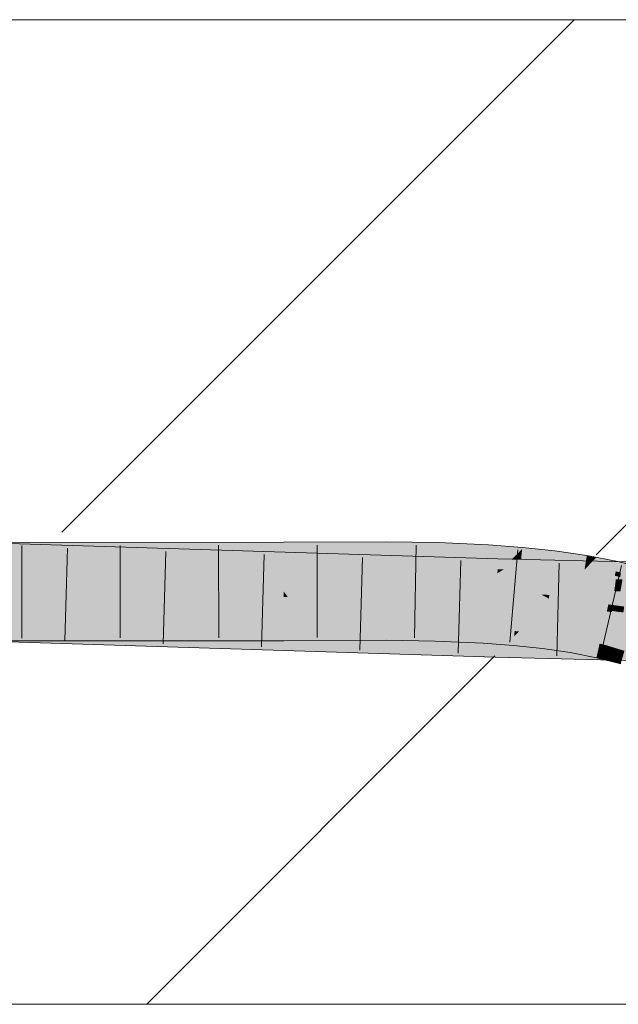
# Model space of a CAD drawing. Extents: x -620 to 3480, y 62 to 1107.
# Tile 177 of 256: x 228.93 to 230.45, y 737.57 to 740.07. Entities that reach past the tile are written whole.
import ezdxf
from ezdxf.lldxf.tags import DXFTag

# ---------------------------------------------------------------- set-up
doc = ezdxf.new("R2010")
doc.units = 0
doc.layers.get('0').update_dxf_attribs({"lineweight": 35})
doc.layers.add('E_Detail_Linie_Text_Bem', color=7, linetype='Continuous', lineweight=13)
for name, color, linetype, lineweight, true_color in [('E_Detail_Wandschraffur', 7, 'Continuous', 5, 0xc0c0c0), ('E_Leerrohr 25-A06G9GVN8I', 7, 'Continuous', 9, 0xff8000), ('E_Leerrohr 25-Shading', 7, 'Continuous', 9, 0xff8000)]:
    doc.layers.add(name, color=color, linetype=linetype, lineweight=lineweight, true_color=true_color)
tags = doc.linetypes.add('fein_strichliert', pattern=[4, 1, -2, 1]).pattern_tags.tags
tags[8:9] = [DXFTag(74, 4), DXFTag(75, 0), DXFTag(340, '0'), DXFTag(46, 0.0), DXFTag(50, 0.0), DXFTag(44, 0.0), DXFTag(45, 0.0)]
tags[6:7] = [DXFTag(74, 4), DXFTag(75, 0), DXFTag(340, '0'), DXFTag(46, 0.0), DXFTag(50, 0.0), DXFTag(44, 0.0), DXFTag(45, 0.0)]
tags[4:5] = [DXFTag(74, 4), DXFTag(75, 0), DXFTag(340, '0'), DXFTag(46, 0.0), DXFTag(50, 0.0), DXFTag(44, 0.0), DXFTag(45, 0.0)]

# ---------------------------------------------------------------- blocks, each defined once
blk = doc.blocks.new('Shading-A06G9GDR8I', base_point=(183.3344, 736.5506))
at = {"layer": 'E_Leerrohr 25-Shading', "color": 43, "true_color": 0xd7ab7f}
for points in [[(228.826, 738.7108), (229.8521, 738.6982), (228.8262, 738.7272), (230.1429, 738.697)], [(228.8262, 738.7272), (230.1429, 738.697), (228.8264, 738.7388), (230.1429, 738.6974)], [(228.9102, 738.7111), (229.5986, 738.7137), (228.9102, 738.7158), (229.5986, 738.7308)], [(228.9102, 738.7158), (229.5986, 738.7308), (228.9104, 738.7277)], [(228.9104, 738.7277), (229.5986, 738.7308), (228.9106, 738.7388), (229.5986, 738.7395)], [(229.8594, 738.7329), (229.8594, 738.7407), (229.5986, 738.7308), (229.5986, 738.7395)], [(229.8593, 738.7153), (229.8594, 738.7329), (229.5986, 738.7137), (229.5986, 738.7308)], [(229.9903, 738.7147), (229.9908, 738.7316), (229.8593, 738.7153), (229.8594, 738.7329)], [(229.9908, 738.7316), (229.9911, 738.7386), (229.8594, 738.7329), (229.8594, 738.7407)], [(230.1183, 738.7123), (230.1191, 738.7273), (229.9903, 738.7147), (229.9908, 738.7316)], [(230.1191, 738.7273), (230.1194, 738.733), (229.9908, 738.7316), (229.9911, 738.7386)], [(230.1922, 738.7098), (230.2044, 738.7222), (230.1183, 738.7123), (230.1191, 738.7273)], [(230.2044, 738.7222), (230.2048, 738.7266), (230.1191, 738.7273), (230.1194, 738.733)], [(230.2875, 738.7149), (230.2879, 738.7177), (230.2044, 738.7222), (230.2048, 738.7266)], [(228.7156, 738.7075), (228.7155, 738.7056), (230.1421, 738.6708), (230.1418, 738.6609)], [(228.7157, 738.7096), (228.7156, 738.7075), (228.9406, 738.7017)], [(228.9406, 738.7017), (229.8521, 738.6982), (228.7157, 738.7096), (228.7158, 738.7121)], [(229.5986, 738.7061), (228.8178, 738.7047), (229.5986, 738.7029), (228.8178, 738.7021)], [(228.8179, 738.7057), (229.5986, 738.7089), (228.8179, 738.7107), (229.5986, 738.7137)], [(229.5986, 738.7089), (228.9101, 738.7061), (229.5986, 738.7061), (228.9101, 738.7048)], [(230.1421, 738.6708), (230.1428, 738.6946), (228.9406, 738.7017), (229.8521, 738.6982)], [(229.8593, 738.7111), (229.8593, 738.7153), (229.5986, 738.7089), (229.5986, 738.7137)], [(229.5986, 738.7089), (229.5986, 738.7061), (229.8593, 738.7111), (229.8593, 738.7074)], [(229.5986, 738.7061), (229.5986, 738.7029), (229.8593, 738.7074), (229.8593, 738.7042)], [(229.9902, 738.709), (229.9903, 738.7147), (229.8593, 738.7111), (229.8593, 738.7153)], [(229.8593, 738.7111), (229.8593, 738.7074), (229.9902, 738.709), (229.9901, 738.7057)], [(229.8593, 738.7074), (229.8593, 738.7042), (229.9901, 738.7057), (229.99, 738.702)], [(229.9901, 738.7057), (229.99, 738.702), (230.1177, 738.7011), (230.1174, 738.6965)], [(229.9902, 738.709), (229.9901, 738.7057), (230.1177, 738.7026), (230.1177, 738.7011)], [(230.1177, 738.7026), (230.1183, 738.7123), (229.9902, 738.709), (229.9903, 738.7147)], [(230.1177, 738.7011), (230.1174, 738.6965), (230.202, 738.6958), (230.2015, 738.6902)], [(230.1797, 738.6972), (230.1922, 738.7098), (230.1177, 738.7026), (230.1183, 738.7123)], [(230.1177, 738.7026), (230.1177, 738.7011), (230.1797, 738.6972)], [(230.202, 738.6958), (230.2032, 738.7094), (230.1797, 738.6972), (230.1922, 738.7098)], [(230.2032, 738.7094), (230.2044, 738.7222), (230.1922, 738.7098)], [(230.2032, 738.7094), (230.202, 738.6958), (230.2863, 738.7053), (230.2841, 738.6884)], [(230.2875, 738.7149), (230.2044, 738.7222), (230.2863, 738.7053), (230.2032, 738.7094)], [(230.2863, 738.7053), (230.2841, 738.6884), (230.368, 738.6996), (230.3644, 738.6784)], [(230.3689, 738.705), (230.2875, 738.7149), (230.368, 738.6996), (230.2863, 738.7053)], [(230.3689, 738.705), (230.369, 738.7057), (230.2875, 738.7149), (230.2879, 738.7177)], [(230.3929, 738.7011), (230.3689, 738.705), (230.3896, 738.6976), (230.368, 738.6996)], [(230.3929, 738.7011), (230.369, 738.7057), (230.3689, 738.705)], [(230.4305, 738.6937), (230.3929, 738.7011), (230.3896, 738.6976)], [(230.1428, 738.6946), (230.1429, 738.697), (229.8521, 738.6982)], [(230.1428, 738.6946), (230.1421, 738.6708), (230.1978, 738.6942), (230.158, 738.6705)], [(230.2011, 738.696), (230.1429, 738.697), (230.1978, 738.6942), (230.1428, 738.6946)], [(230.2011, 738.696), (230.1429, 738.6974), (230.1429, 738.697)], [(230.158, 738.6705), (230.3276, 738.6931), (230.1978, 738.6942)], [(230.4488, 738.6901), (230.3276, 738.6931), (230.446, 738.6691), (230.158, 738.6705)], [(230.3276, 738.6931), (230.2011, 738.696), (230.1978, 738.6942)], [(230.202, 738.6958), (230.2015, 738.6902), (230.2841, 738.6884), (230.2832, 738.6814)], [(230.2841, 738.6884), (230.2832, 738.6814), (230.3644, 738.6784), (230.3629, 738.6697)], [(230.3644, 738.6784), (230.3629, 738.6697), (230.3703, 738.6774)], [(230.3703, 738.6774), (230.3629, 738.6697), (230.4425, 738.6655), (230.44, 738.6546)], [(230.368, 738.6996), (230.3644, 738.6784), (230.3896, 738.6976), (230.3703, 738.6774)], [(230.4481, 738.6903), (230.4305, 738.6937), (230.3703, 738.6774), (230.3896, 738.6976)], [(230.4481, 738.6903), (230.3703, 738.6774), (230.4425, 738.6655)], [(230.4425, 738.6655), (230.4755, 738.6583), (230.4481, 738.6903), (230.4789, 738.6824)], [(230.5815, 738.687), (230.4488, 738.6901), (230.5756, 738.6685), (230.446, 738.6691)], [(230.1421, 738.6708), (230.1418, 738.6609), (230.158, 738.6705)], [(230.5642, 738.6562), (230.6534, 738.6608), (230.1418, 738.6609), (230.158, 738.6705)], [(230.5642, 738.6562), (230.1418, 738.6609), (230.4438, 738.6536)], [(230.446, 738.6691), (230.158, 738.6705), (230.4454, 738.6649)], [(230.4554, 738.6627), (230.4425, 738.6655), (230.4538, 738.6511), (230.44, 738.6546)], [(230.4897, 738.6525), (230.5642, 738.6562), (230.4438, 738.6536)], [(230.5736, 738.6624), (230.5756, 738.6685), (230.4454, 738.6649), (230.446, 738.6691)], [(228.7096, 738.5244), (230.1368, 738.4779), (228.7098, 738.5283), (230.1369, 738.4838)], [(228.8231, 738.5248), (230.1369, 738.4838), (228.8231, 738.5254), (230.1369, 738.4842)], [(228.907, 738.5104), (229.5989, 738.5132), (228.9071, 738.5213), (229.5989, 738.5257)], [(228.9072, 738.5255), (228.9071, 738.5213), (229.5989, 738.5261), (229.5989, 738.5257)], [(229.5989, 738.5132), (229.6649, 738.5138), (229.5989, 738.5261), (229.665, 738.5264)], [(229.6649, 738.5138), (229.8589, 738.5154), (229.665, 738.5264), (229.8589, 738.5273)], [(229.8589, 738.5154), (229.9844, 738.5134), (229.8589, 738.5273), (229.9847, 738.5248)], [(229.9847, 738.5248), (229.9847, 738.5253), (229.8589, 738.5273)], [(229.9847, 738.5248), (230.1074, 738.5182), (229.9847, 738.5253), (230.1075, 738.5193)], [(230.1075, 738.5193), (230.1075, 738.52), (229.9847, 738.5253)], [(228.7086, 738.4924), (230.1359, 738.4476), (228.7093, 738.514), (230.1364, 738.4641)], [(228.7093, 738.514), (230.1364, 738.4641), (228.7096, 738.5244), (230.1368, 738.4779)], [(228.9066, 738.4888), (229.5989, 738.4895), (228.907, 738.5104), (229.5989, 738.5132)], [(229.5989, 738.5132), (229.5989, 738.4895), (229.6649, 738.5138), (229.6646, 738.4898)], [(229.6646, 738.4898), (229.8588, 738.4907), (229.6649, 738.5138), (229.8589, 738.5154)], [(229.8588, 738.4907), (229.9836, 738.4887), (229.8589, 738.5154), (229.9844, 738.5134)], [(229.9836, 738.4887), (230.1055, 738.4834), (229.9844, 738.5134), (230.1068, 738.5073)], [(229.9844, 738.5134), (230.1068, 738.5073), (229.9847, 738.5248), (230.1074, 738.5182)], [(230.1055, 738.4834), (230.1822, 738.4777), (230.1068, 738.5073), (230.1842, 738.5005)], [(230.1068, 738.5073), (230.1842, 738.5005), (230.1074, 738.5182), (230.1852, 738.5111)], [(230.1074, 738.5182), (230.1852, 738.5111), (230.1075, 738.5193), (230.1853, 738.5125)], [(230.1853, 738.5125), (230.1855, 738.5141), (230.1075, 738.5193), (230.1075, 738.52)], [(230.1822, 738.4777), (230.2564, 738.4697), (230.1842, 738.5005), (230.2591, 738.491)], [(230.1842, 738.5005), (230.1965, 738.5129), (230.1855, 738.5141)], [(230.1936, 738.51), (230.1842, 738.5005), (230.2604, 738.5013), (230.2591, 738.491)], [(230.1965, 738.5129), (230.1936, 738.51), (230.2609, 738.5049), (230.2604, 738.5013)], [(230.2609, 738.5049), (230.261, 738.506), (230.1965, 738.5129)], [(230.2604, 738.5013), (230.2591, 738.491), (230.3319, 738.4885), (230.3302, 738.4785)], [(230.2609, 738.5049), (230.2604, 738.5013), (230.3326, 738.4926), (230.3319, 738.4885)], [(230.2609, 738.5049), (230.3326, 738.4926), (230.261, 738.506), (230.333, 738.4949)], [(230.333, 738.4949), (230.3331, 738.4954), (230.261, 738.506)], [(230.3894, 738.4719), (230.1368, 738.4779), (230.3889, 738.4575), (230.1364, 738.4641)], [(230.3895, 738.4781), (230.1369, 738.4842), (230.3894, 738.4719), (230.1368, 738.4779)], [(230.2564, 738.4697), (230.327, 738.4594), (230.2591, 738.491), (230.3302, 738.4785)], [(230.327, 738.4594), (230.3933, 738.4464), (230.3302, 738.4785), (230.397, 738.463)], [(230.3319, 738.4885), (230.3302, 738.4785), (230.3992, 738.4725), (230.397, 738.463)], [(230.3326, 738.4926), (230.3319, 738.4885), (230.4001, 738.4769), (230.3992, 738.4725)], [(230.3326, 738.4926), (230.4001, 738.4769), (230.333, 738.4949), (230.4009, 738.4803)], [(230.333, 738.4949), (230.4009, 738.4803), (230.3331, 738.4954), (230.4012, 738.4814)], [(230.4012, 738.4814), (230.4013, 738.4821), (230.3331, 738.4954)], [(230.8055, 738.462), (230.8202, 738.4677), (230.3894, 738.4719), (230.3895, 738.4781)], [(230.4001, 738.4769), (230.397, 738.463), (230.4201, 738.4709), (230.4181, 738.4564)], [(230.4009, 738.4803), (230.4001, 738.4769), (230.4124, 738.4771)], [(230.4201, 738.4709), (230.4207, 738.4747), (230.4001, 738.4769), (230.4124, 738.4771)], [(230.4013, 738.4821), (230.4009, 738.4803), (230.421, 738.4771), (230.4124, 738.4771)], [(230.4207, 738.4747), (230.421, 738.4771), (230.4124, 738.4771)], [(230.4488, 738.4686), (230.421, 738.4771), (230.448, 738.4624), (230.4201, 738.4709)], [(230.421, 738.4771), (230.4645, 738.4639), (230.449, 738.47), (230.4649, 738.4651)], [(230.3889, 738.4575), (230.1364, 738.4641), (230.3885, 738.4415), (230.1359, 738.4476)], [(230.3885, 738.4415), (230.9066, 738.429), (230.3889, 738.4575), (230.8732, 738.4448)], [(230.8332, 738.4459), (230.8386, 738.4612), (230.3889, 738.4575), (230.3894, 738.4719)], [(230.397, 738.463), (230.3933, 738.4464), (230.4181, 738.4564), (230.4159, 738.4406)], [(230.4181, 738.4564), (230.4159, 738.4406), (230.4459, 738.4479), (230.4439, 738.4335)], [(230.4201, 738.4709), (230.4181, 738.4564), (230.448, 738.4624), (230.4459, 738.4479)], [(230.4459, 738.4479), (230.4588, 738.444), (230.448, 738.4624), (230.4628, 738.4579)], [(230.4645, 738.4639), (230.4488, 738.4686), (230.4628, 738.4579), (230.448, 738.4624)], [(230.4439, 738.4335), (230.4549, 738.4307), (230.4459, 738.4479), (230.4588, 738.444)]]:
    blk.add_solid(points, dxfattribs=at)
at = {"layer": 'E_Leerrohr 25-Shading', "color": 31, "true_color": 0xfabd7f}
for points in [[(230.1417, 738.6565), (230.1418, 738.6609), (228.7155, 738.7056)], [(228.8178, 738.7021), (229.5987, 738.67), (228.8259, 738.7021), (229.5987, 738.6727)], [(228.8251, 738.6507), (230.1407, 738.621), (228.8258, 738.7018), (230.1417, 738.6565)], [(229.5987, 738.6727), (229.5986, 738.7029), (228.8259, 738.7021)], [(229.8592, 738.6626), (229.8593, 738.7042), (229.5987, 738.6727), (229.5986, 738.7029)], [(229.9887, 738.6581), (229.99, 738.702), (229.8592, 738.6626), (229.8593, 738.7042)], [(230.1151, 738.6545), (230.1174, 738.6965), (229.9887, 738.6581), (229.99, 738.702)], [(228.9092, 738.6501), (229.5987, 738.6457), (228.91, 738.6984), (229.5987, 738.67)], [(230.1981, 738.6526), (230.2015, 738.6902), (230.1151, 738.6545), (230.1174, 738.6965)], [(230.2794, 738.6514), (230.2832, 738.6814), (230.1981, 738.6526), (230.2015, 738.6902)], [(230.36, 738.6526), (230.3629, 738.6697), (230.2796, 738.6526), (230.2832, 738.6814)], [(228.7138, 738.6532), (228.713, 738.6282), (230.1407, 738.621), (230.1398, 738.5876)], [(229.5987, 738.6457), (228.9092, 738.6501), (229.5987, 738.6155), (228.9088, 738.624)], [(229.5987, 738.67), (229.8592, 738.6591), (229.5987, 738.6727), (229.8592, 738.6626)], [(229.5987, 738.6457), (229.8592, 738.6445), (229.5987, 738.67), (229.8592, 738.6591)], [(229.8592, 738.6591), (229.9885, 738.6542), (229.8592, 738.6626), (229.9887, 738.6581)], [(229.8592, 738.6445), (229.9882, 738.6426), (229.8592, 738.6591), (229.9885, 738.6542)], [(229.9882, 738.6426), (230.1142, 738.639), (229.9885, 738.6542), (230.1148, 738.6502)], [(229.9885, 738.6542), (230.1148, 738.6502), (229.9887, 738.6581), (230.1151, 738.6545)], [(230.1142, 738.639), (230.1965, 738.6353), (230.1148, 738.6502), (230.1977, 738.6481)], [(230.1148, 738.6502), (230.1977, 738.6481), (230.1151, 738.6545), (230.1981, 738.6526)], [(230.4427, 738.6457), (230.1417, 738.6565), (230.4386, 738.6154), (230.1407, 738.621)], [(230.4428, 738.6457), (230.4435, 738.6509), (230.1417, 738.6565), (230.1418, 738.6609)], [(230.4435, 738.6509), (230.4438, 738.6536), (230.1418, 738.6609)], [(230.1977, 738.6481), (230.2788, 738.6465), (230.1981, 738.6526), (230.2794, 738.6514)], [(230.2788, 738.6465), (230.3588, 738.6457), (230.2794, 738.6514), (230.3596, 738.6508)], [(230.2794, 738.6514), (230.3596, 738.6508), (230.2796, 738.6526), (230.36, 738.6526)], [(230.3588, 738.6457), (230.438, 738.6456), (230.3596, 738.6508), (230.4392, 738.6509)], [(230.4392, 738.6509), (230.44, 738.6546), (230.3596, 738.6508), (230.3629, 738.6697)], [(230.4737, 738.646), (230.44, 738.6546), (230.438, 738.6456)], [(230.4879, 738.644), (230.4897, 738.6525), (230.4428, 738.6457), (230.4438, 738.6536)], [(230.1398, 738.5876), (228.713, 738.6282), (230.1394, 738.5735), (228.7127, 738.6187)], [(229.5987, 738.6145), (229.8591, 738.6157), (229.5987, 738.6457), (229.8592, 738.6445)], [(229.8592, 738.6445), (229.8591, 738.6157), (229.9882, 738.6426), (229.9874, 738.615)], [(229.9882, 738.6426), (229.9874, 738.615), (230.1142, 738.639), (230.1127, 738.6126)], [(230.1125, 738.6082), (230.1935, 738.6022), (230.1142, 738.639), (230.1965, 738.6353)], [(230.2525, 738.6068), (230.1965, 738.6353), (230.1942, 738.6097)], [(230.1965, 738.6353), (230.2768, 738.6305), (230.1977, 738.6481), (230.2788, 738.6465)], [(230.2768, 738.6305), (230.1965, 738.6353), (230.2737, 738.6057), (230.2525, 738.6068)], [(230.3551, 738.6242), (230.2768, 738.6305), (230.351, 738.6002), (230.2737, 738.6057)], [(230.2768, 738.6305), (230.3551, 738.6242), (230.2788, 738.6465), (230.3588, 738.6457)], [(230.3551, 738.6242), (230.4314, 738.6163), (230.3588, 738.6457), (230.438, 738.6456)], [(230.4314, 738.6163), (230.4737, 738.646), (230.438, 738.6456)], [(230.4314, 738.6163), (230.506, 738.6064), (230.4737, 738.646), (230.5145, 738.6356)], [(230.4544, 738.6151), (230.4595, 738.6451), (230.4386, 738.6154), (230.4427, 738.6457)], [(230.1369, 738.4842), (230.1394, 738.5725), (228.7098, 738.5289), (228.7127, 738.6172)], [(230.1394, 738.5725), (230.1394, 738.5735), (228.8245, 738.6138), (228.9086, 738.6125)], [(228.9086, 738.6122), (228.9072, 738.5255), (229.5988, 738.6009), (229.5989, 738.5261)], [(228.9086, 738.6138), (229.5987, 738.6155), (228.9088, 738.624)], [(229.5987, 738.6155), (228.9086, 738.6138), (229.5987, 738.6145)], [(228.9086, 738.6138), (229.5988, 738.6031), (229.5987, 738.6145)], [(229.5988, 738.6031), (228.9086, 738.6138), (229.5988, 738.6009), (228.9086, 738.6122)], [(229.5987, 738.6145), (229.8591, 738.6129), (229.6661, 738.6148)], [(229.8591, 738.6129), (229.5987, 738.6145), (229.8591, 738.5996), (229.6074, 738.603)], [(229.6074, 738.603), (229.5987, 738.6145), (229.5988, 738.6031)], [(229.5988, 738.6031), (229.5988, 738.6009), (229.6074, 738.603), (229.6091, 738.6007)], [(229.5988, 738.6009), (229.5989, 738.5286), (229.6091, 738.6007), (229.665, 738.5264)], [(229.8591, 738.5996), (229.6074, 738.603), (229.8591, 738.5971), (229.6091, 738.6007)], [(229.6091, 738.6007), (229.665, 738.5264), (229.8591, 738.5971), (229.8589, 738.5273)], [(229.8591, 738.6129), (229.8591, 738.6157), (229.6661, 738.6148)], [(229.8591, 738.6157), (229.9874, 738.6136), (229.9874, 738.615)], [(229.9872, 738.6102), (229.9874, 738.6136), (229.8591, 738.6129), (229.8591, 738.6157)], [(229.8591, 738.6129), (229.8591, 738.5996), (229.9872, 738.6102), (229.9868, 738.5966)], [(229.9872, 738.6102), (229.9868, 738.5966), (230.1123, 738.6059), (230.1116, 738.5919)], [(230.1123, 738.6059), (230.1125, 738.6082), (229.9872, 738.6102), (229.9874, 738.6136)], [(229.9874, 738.615), (229.9874, 738.6136), (230.1127, 738.6126), (230.1125, 738.6082)], [(230.1123, 738.6059), (230.1116, 738.5919), (230.1935, 738.6018), (230.1922, 738.5875)], [(230.1935, 738.6018), (230.1935, 738.6022), (230.1123, 738.6059), (230.1125, 738.6082)], [(230.5169, 738.6138), (230.1407, 738.621), (230.5077, 738.5786), (230.1398, 738.5876)], [(230.2707, 738.5821), (230.2721, 738.5937), (230.1922, 738.5875), (230.1935, 738.6022)], [(230.1935, 738.6022), (230.2725, 738.5966), (230.1939, 738.6063), (230.2617, 738.6021)], [(230.2725, 738.5966), (230.1935, 738.6022), (230.2022, 738.6012)], [(230.2617, 738.6021), (230.2525, 738.6068), (230.1939, 738.6063), (230.1942, 738.6097)], [(230.2022, 738.6012), (230.2721, 738.5937), (230.2725, 738.5966)], [(230.2525, 738.6068), (230.2725, 738.5966), (230.2737, 738.6057)], [(230.2737, 738.6057), (230.2725, 738.5966), (230.351, 738.6002), (230.3493, 738.59)], [(230.3551, 738.6242), (230.3493, 738.59), (230.4314, 738.6163), (230.4237, 738.5818)], [(230.4689, 738.6113), (230.4314, 738.6163), (230.4639, 738.5762), (230.4237, 738.5818)], [(229.8591, 738.5971), (229.8589, 738.5273), (229.9868, 738.5939), (229.9847, 738.5253)], [(229.9868, 738.5966), (229.8591, 738.5996), (229.9868, 738.5939), (229.8591, 738.5971)], [(229.9868, 738.5939), (229.9847, 738.5253), (230.1114, 738.5891), (230.1075, 738.52)], [(230.1116, 738.5919), (229.9868, 738.5966), (230.1114, 738.5891), (229.9868, 738.5939)], [(230.1114, 738.5891), (230.1075, 738.52), (230.1919, 738.5847), (230.1855, 738.5141)], [(230.1922, 738.5875), (230.1116, 738.5919), (230.1919, 738.5847), (230.1114, 738.5891)], [(230.4742, 738.5794), (230.1398, 738.5876), (230.4711, 738.5645), (230.1394, 738.5725)], [(230.1919, 738.5847), (230.1855, 738.5141), (230.2703, 738.5792), (230.261, 738.506)], [(230.1922, 738.5875), (230.1919, 738.5847), (230.2707, 738.5821), (230.2703, 738.5792)], [(230.3462, 738.5723), (230.2703, 738.5792), (230.3339, 738.5001), (230.2628, 738.5199)], [(230.2707, 738.5821), (230.2703, 738.5792), (230.3468, 738.5753), (230.3462, 738.5723)], [(230.3468, 738.5753), (230.348, 738.5826), (230.2707, 738.5821), (230.2721, 738.5937)], [(230.3493, 738.59), (230.2725, 738.5966), (230.3483, 738.584), (230.2721, 738.5937)], [(230.2721, 738.5937), (230.348, 738.5826), (230.3483, 738.584)], [(230.3468, 738.5753), (230.3462, 738.5723), (230.4204, 738.567), (230.4197, 738.5639)], [(230.4204, 738.567), (230.4207, 738.5684), (230.3468, 738.5753), (230.348, 738.5826)], [(230.3493, 738.59), (230.348, 738.5826), (230.4237, 738.5818), (230.4207, 738.5684)], [(230.4333, 738.5651), (230.4354, 738.5802), (230.4207, 738.5684), (230.4237, 738.5818)], [(230.4354, 738.5802), (230.4333, 738.5651), (230.4639, 738.5762), (230.4628, 738.5683)], [(230.5835, 738.5618), (230.1394, 738.5725), (230.8202, 738.4677), (230.1369, 738.4842)], [(230.4197, 738.5639), (230.3462, 738.5723), (230.4013, 738.4821), (230.3339, 738.5001)], [(230.4197, 738.5639), (230.4013, 738.4821), (230.4328, 738.562), (230.421, 738.4771)], [(230.4333, 738.5651), (230.4204, 738.567), (230.4328, 738.562), (230.4197, 738.5639)], [(230.4207, 738.5684), (230.4204, 738.567), (230.4333, 738.5651)], [(230.4333, 738.5651), (230.421, 738.4771), (230.4614, 738.558), (230.449, 738.47)], [(230.4628, 738.5683), (230.4333, 738.5651), (230.4618, 738.5611)], [(230.4916, 738.5569), (230.4333, 738.5651), (230.4907, 738.5538), (230.4614, 738.558)], [(229.5989, 738.5261), (229.665, 738.5264), (229.5989, 738.5286)], [(230.2628, 738.5199), (230.261, 738.506), (230.3339, 738.5001), (230.3331, 738.4954)], [(230.3339, 738.5001), (230.3331, 738.4954), (230.4013, 738.4821)]]:
    blk.add_solid(points, dxfattribs=at)
blk = doc.blocks.new('Referenz-A06G9GVP8I')
at = {"layer": 'E_Detail_Linie_Text_Bem', "linetype": 'Continuous', "ltscale": 0.13}
for p, q in [((201.4698, 740.0663), (261.4478, 740.0663)), ((261.4478, 737.5663), (213.4698, 737.5663))]:
    blk.add_line(p, q, dxfattribs=at)
at = {"layer": 'E_Detail_Wandschraffur', "linetype": 'fein_strichliert', "ltscale": 0.13}
blk.add_line((229.0354, 738.7651), (230.3367, 740.0663), dxfattribs=at)
at = {"layer": 'E_Detail_Wandschraffur', "linetype": 'ByBlock', "ltscale": 0.13}
for p, q in [((230.3924, 738.7079), (231.7509, 740.0663)), ((229.2509, 737.5663), (230.1353, 738.4508))]:
    blk.add_line(p, q, dxfattribs=at)
at = {"layer": 'E_Leerrohr 25-A06G9GVN8I', "linetype": 'Continuous', "ltscale": 0.13}
for p, q in [((229.5986, 738.7395), (227.6873, 738.7377)), ((230.1429, 738.6975), (228.7167, 738.7422)), ((228.9336, 738.7314), (228.9333, 738.4964)), ((229.1835, 738.7316), (229.1834, 738.4966)), ((229.4334, 738.7319), (229.4336, 738.4969)), ((229.8594, 738.7408), (229.5986, 738.7395)), ((229.6834, 738.7324), (229.6835, 738.4974)), ((229.9911, 738.7386), (229.8594, 738.7408)), ((229.9356, 738.732), (229.9313, 738.4971)), ((230.1194, 738.733), (229.9911, 738.7386)), ((230.2048, 738.7266), (230.1194, 738.733)), ((230.2879, 738.7177), (230.2048, 738.7266)), ((229.0497, 738.7243), (229.0423, 738.4894)), ((229.2995, 738.7164), (229.2923, 738.4815)), ((229.5493, 738.7086), (229.5423, 738.4737)), ((229.799, 738.7008), (229.7922, 738.4659)), ((230.1932, 738.72), (230.173, 738.4859)), ((230.369, 738.7058), (230.2879, 738.7177)), ((230.4481, 738.6903), (230.369, 738.7058)), ((230.0488, 738.6929), (230.0422, 738.458)), ((231.5318, 738.6641), (230.1429, 738.6975)), ((230.2985, 738.6862), (230.2923, 738.4513)), ((230.4569, 738.6803), (230.4034, 738.4515)), ((230.5247, 738.6707), (230.4481, 738.6903)), ((229.5989, 738.4895), (227.6858, 738.4877)), ((230.1359, 738.4476), (228.7086, 738.4923)), ((229.8588, 738.4908), (229.5989, 738.4895)), ((229.9836, 738.4887), (229.8588, 738.4908)), ((230.1055, 738.4834), (229.9836, 738.4887)), ((230.1822, 738.4777), (230.1055, 738.4834)), ((230.2564, 738.4697), (230.1822, 738.4777)), ((230.327, 738.4593), (230.2564, 738.4697)), ((230.3933, 738.4464), (230.327, 738.4593)), ((231.5274, 738.4141), (230.1359, 738.4476)), ((230.4549, 738.4307), (230.3933, 738.4464))]:
    blk.add_line(p, q, dxfattribs=at)

msp = doc.modelspace()

# ---------------------------------------------------------------- block references
at = {"color": 8, "lineweight": 25, "ltscale": 0.25, "true_color": 0x808080}
msp.add_blockref('Referenz-A06G9GVP8I', (0, 0), dxfattribs=at)
msp.add_blockref('Shading-A06G9GDR8I', (183.3344, 736.5506))

doc.saveas('drawing.dxf')
